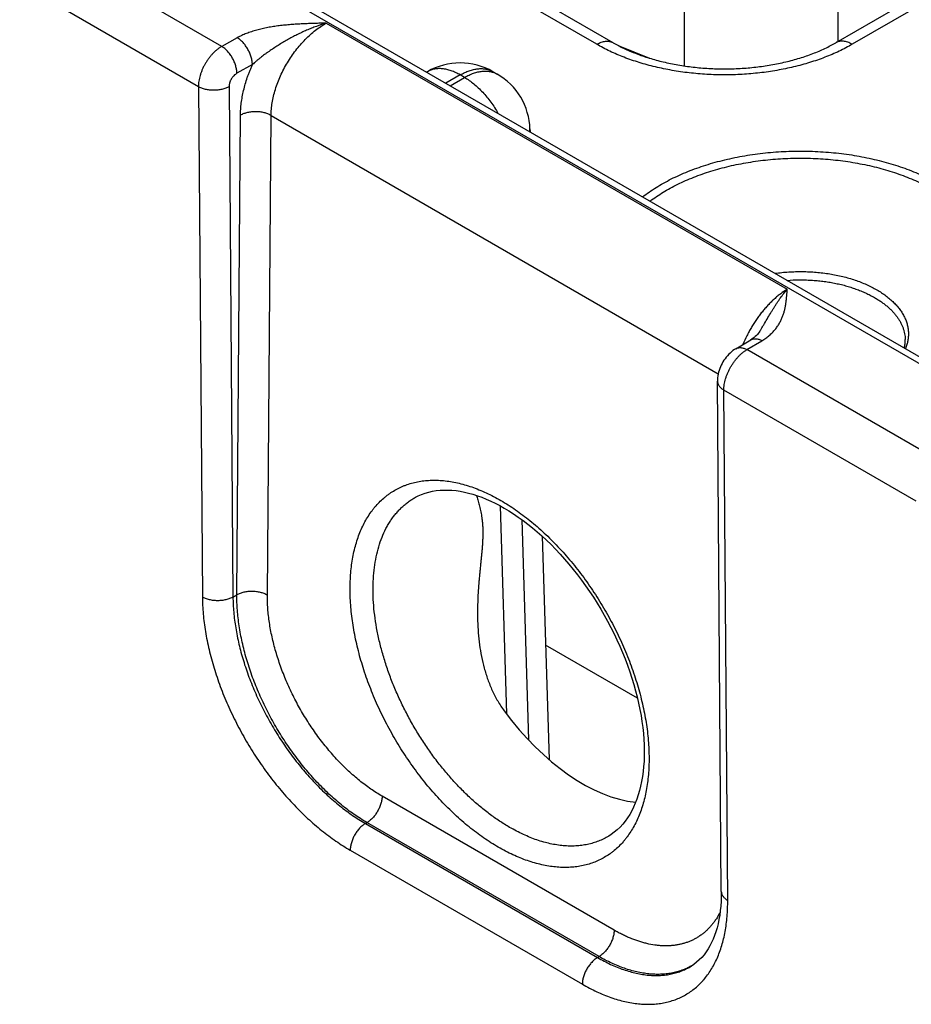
# Model space of a CAD drawing. Header units: inches. Extents: x 0 to 34, y 0 to 22.
# Tile 44 of 78: x 23.339 to 24.156, y 15.706 to 16.608. Entities that reach past the tile are written whole.
import ezdxf

# ---------------------------------------------------------------- set-up
doc = ezdxf.new("R2010")
doc.units = ezdxf.units.IN
doc.header["$LTSCALE"] = 1.87
doc.header["$MEASUREMENT"] = 0
doc.layers.get('0').update_dxf_attribs({"linetype": 'CONTINUOUS'})

msp = doc.modelspace()

# ---------------------------------------------------------------- linework, layer by layer
at = {"color": 7, "linetype": 'CONTINUOUS'}
for p, q in [((22.19974, 17.42631), (24.79498, 15.92786)), ((22.20925, 17.42726), (24.80448, 15.9288)), ((24.46616, 16.80612), (24.08644, 16.58687)), ((24.48116, 16.80463), (24.10144, 16.58539)), ((24.08852, 16.58807), (24.08852, 16.75634)), ((23.94764, 16.56559), (23.94764, 16.74922)), ((23.52368, 16.58346), (23.34734, 16.68527)), ((23.50234, 16.54657), (23.32626, 16.64824)), ((23.86735, 16.58539), (23.74643, 16.6552)), ((23.88235, 16.58687), (23.76143, 16.65669)), ((23.61952, 16.60479), (24.0419, 16.36091)), ((23.53789, 16.59138), (23.52368, 16.58346)), ((23.88706, 16.5843), (23.91575, 16.5727)), ((23.55179, 16.56675), (23.53757, 16.55882)), ((23.71221, 16.56031), (23.71148, 16.55989)), ((23.77615, 16.55803), (23.77221, 16.56031)), ((23.74221, 16.55733), (23.72906, 16.54974)), ((23.73299, 16.54746), (23.74615, 16.55506)), ((23.74615, 16.55506), (23.74221, 16.55733)), ((23.50234, 16.54657), (23.50596, 16.07884)), ((23.53038, 16.54657), (23.53399, 16.07884)), ((23.53751, 16.08087), (23.54088, 16.52048)), ((23.56555, 16.08059), (23.56891, 16.5202)), ((23.56891, 16.5202), (23.97874, 16.28357)), ((23.80612, 16.50789), (23.8062, 16.5052)), ((23.99469, 16.30641), (24.00842, 16.31462)), ((24.00495, 16.30557), (24.01868, 16.31378)), ((24.18129, 16.20376), (24.00495, 16.30557)), ((23.9815, 15.80904), (23.97801, 16.27671)), ((23.98735, 15.80089), (23.98387, 16.26855)), ((24.15995, 16.16688), (23.98387, 16.26855)), ((23.7788, 16.16249), (23.78456, 15.97189)), ((23.79862, 16.14991), (23.80473, 15.94797)), ((23.81741, 16.13458), (23.8236, 15.92985)), ((23.53399, 16.07884), (23.53751, 16.08087)), ((23.90463, 15.98616), (23.82042, 16.03478)), ((23.8833, 15.77358), (23.67065, 15.89636)), ((23.65538, 15.87135), (23.65676, 15.87215)), ((23.86941, 15.74937), (23.65676, 15.87215)), ((23.65538, 15.87135), (23.86807, 15.74855)), ((23.87834, 15.85983), (23.87832, 15.85982)), ((23.64148, 15.84686), (23.85418, 15.72405)), ((23.86807, 15.74855), (23.86941, 15.74937)), ((23.95408, 15.74072), (23.95409, 15.74072))]:
    msp.add_line(p, q, dxfattribs=at)
for points in [[(24.01718, 16.32301), (24.01685, 16.32249), (24.01615, 16.32146), (24.01538, 16.32047), (24.01453, 16.3195), (24.01362, 16.31856), (24.01265, 16.31767), (24.01162, 16.31682), (24.01055, 16.31602), (24.00944, 16.31526), (24.00842, 16.31462)], [(23.99469, 16.30641), (23.99348, 16.30565), (23.99211, 16.30468), (23.99077, 16.30363), (23.98949, 16.30249), (23.98825, 16.30129), (23.98707, 16.30001), (23.98596, 16.29869), (23.98491, 16.29731), (23.98393, 16.2959), (23.98302, 16.29444), (23.98218, 16.29294), (23.98141, 16.29141), (23.98071, 16.28984), (23.98008, 16.28823), (23.97952, 16.28659), (23.97905, 16.28492), (23.97866, 16.28323), (23.97836, 16.28153), (23.97815, 16.27983), (23.97803, 16.27814), (23.97801, 16.27671)], [(23.70132, 16.1703), (23.70364, 16.1715), (23.7068, 16.1729), (23.71004, 16.17408), (23.71336, 16.17506), (23.71675, 16.17583), (23.72021, 16.1764), (23.72374, 16.17677), (23.72732, 16.17695), (23.73096, 16.17694), (23.73465, 16.17674), (23.7384, 16.17636), (23.7422, 16.1758), (23.74605, 16.17505), (23.74996, 16.17413), (23.75392, 16.17303), (23.75793, 16.17174), (23.76197, 16.17028), (23.76606, 16.16864), (23.77019, 16.16682), (23.77434, 16.16482), (23.77853, 16.16264), (23.78259, 16.16038)], [(23.78259, 16.16038), (23.78676, 16.15789), (23.7911, 16.15513), (23.79544, 16.15219), (23.79979, 16.14907), (23.80413, 16.14579), (23.80845, 16.14233), (23.81276, 16.1387), (23.81705, 16.13491), (23.8213, 16.13097), (23.82552, 16.12687), (23.82969, 16.12262), (23.83381, 16.11823), (23.83788, 16.1137), (23.84189, 16.10905), (23.84582, 16.10426), (23.84969, 16.09936), (23.85347, 16.09435), (23.85717, 16.08923), (23.86079, 16.08401), (23.86431, 16.0787), (23.86773, 16.0733), (23.87104, 16.06782), (23.87425, 16.06228), (23.87734, 16.05667), (23.88032, 16.051), (23.88317, 16.04529), (23.8859, 16.03954), (23.88851, 16.03376), (23.89098, 16.02795), (23.89332, 16.02212), (23.89552, 16.01629), (23.89758, 16.01045), (23.8995, 16.00462), (23.90127, 15.99881), (23.90289, 15.99303), (23.90437, 15.98728), (23.9057, 15.98157), (23.90687, 15.97591), (23.9079, 15.97031), (23.90877, 15.96477), (23.90949, 15.9593), (23.91006, 15.9539), (23.91048, 15.94859), (23.91074, 15.94337), (23.91086, 15.93824), (23.91083, 15.93322), (23.91065, 15.92831), (23.91032, 15.92351), (23.90985, 15.91885), (23.90923, 15.91431), (23.90848, 15.9099), (23.90758, 15.90562), (23.90655, 15.90147), (23.90538, 15.89747), (23.90408, 15.89361), (23.90264, 15.8899), (23.90107, 15.88634), (23.89936, 15.88292), (23.89752, 15.87965), (23.89554, 15.87654), (23.89342, 15.87358), (23.89115, 15.87077), (23.88873, 15.86812), (23.88615, 15.86565), (23.88344, 15.86336), (23.88058, 15.86127), (23.87833, 15.85982)], [(23.9815, 15.80904), (23.98147, 15.80459), (23.9813, 15.80009), (23.981, 15.79572), (23.98057, 15.79147), (23.98001, 15.78736), (23.97932, 15.78337), (23.9785, 15.77951), (23.97756, 15.77579), (23.9765, 15.7722), (23.97532, 15.76877), (23.97402, 15.76548), (23.9726, 15.76233), (23.97106, 15.75932), (23.96939, 15.75644), (23.96758, 15.75369), (23.96563, 15.75109), (23.96354, 15.74863), (23.9613, 15.74633), (23.9589, 15.74418), (23.95633, 15.74221), (23.95409, 15.74072)]]:
    msp.add_lwpolyline(points, dxfattribs=at)
for centre, radius, start, end in [((23.74221, 16.50834), 0.06, 59.99835, 120.0016), ((23.74615, 16.50607), 0.06, 1.73192, 59.9984), ((23.78604, 16.50728), 0.02009, 354.34594, 1.7241), ((23.92599, 15.79098), 0.05752, 299.19945, 300.4401)]:
    msp.add_arc(centre, radius, start, end, dxfattribs=at)
msp.add_ellipse((23.85216, 16.05112), major_axis=(-0.09085, 0.15208), ratio=0.567168, start_param=1.74117, end_param=2.748436, dxfattribs=at)
for points, knots in [([(23.61952, 16.60479), (23.61771, 16.60475), (23.61409, 16.60467), (23.60867, 16.60453), (23.60325, 16.60436), (23.59783, 16.60414), (23.59243, 16.60384), (23.58704, 16.60347), (23.58168, 16.60298), (23.57723, 16.60248), (23.5737, 16.60201), (23.57107, 16.60162), (23.56846, 16.60119), (23.56587, 16.60073), (23.5633, 16.60022), (23.55993, 16.59948), (23.5558, 16.59845), (23.55099, 16.59701), (23.54711, 16.59564), (23.54413, 16.59443), (23.54198, 16.59347), (23.5399, 16.59247), (23.53855, 16.59175), (23.53789, 16.59138)], [0, 0, 0, 0, 0.065012, 0.130014, 0.194993, 0.259926, 0.32478, 0.389504, 0.454027, 0.518257, 0.550226, 0.582073, 0.613778, 0.645318, 0.67667, 0.707808, 0.769315, 0.829584, 0.888328, 0.917035, 0.945243, 0.972911, 1, 1, 1, 1]), ([(23.61952, 16.60479), (23.61647, 16.60392), (23.61193, 16.60245), (23.60595, 16.60018), (23.60147, 16.59831), (23.59702, 16.5963), (23.5926, 16.59416), (23.58822, 16.59189), (23.58388, 16.5895), (23.57958, 16.58701), (23.57534, 16.58441), (23.57116, 16.58172), (23.56773, 16.5794), (23.56503, 16.5775), (23.56236, 16.57557), (23.55975, 16.57358), (23.5572, 16.57153), (23.55534, 16.56997), (23.55353, 16.56838), (23.55236, 16.5673), (23.55179, 16.56675)], [0, 0, 0, 0, 0.121355, 0.182864, 0.244854, 0.307266, 0.370038, 0.433101, 0.496388, 0.55983, 0.623357, 0.686893, 0.750351, 0.782016, 0.813612, 0.876499, 0.907729, 0.938758, 0.969537, 1, 1, 1, 1]), ([(23.56891, 16.5202), (23.56893, 16.52211), (23.56913, 16.52601), (23.5699, 16.53194), (23.57114, 16.53802), (23.57284, 16.54419), (23.57498, 16.55039), (23.57755, 16.55656), (23.58051, 16.56265), (23.58384, 16.5686), (23.5875, 16.57434), (23.59147, 16.57984), (23.59571, 16.58503), (23.60017, 16.58986), (23.60481, 16.5943), (23.6096, 16.5983), (23.61448, 16.60181), (23.61783, 16.60386), (23.61952, 16.60479)], [0, 0, 0, 0, 0.055899, 0.114223, 0.174747, 0.237188, 0.301221, 0.366485, 0.432594, 0.499145, 0.565724, 0.631921, 0.697331, 0.761564, 0.824255, 0.885075, 0.943735, 1, 1, 1, 1]), ([(23.55179, 16.56675), (23.55179, 16.56729), (23.55174, 16.56841), (23.55154, 16.57012), (23.5512, 16.57187), (23.55074, 16.57365), (23.55016, 16.57544), (23.54946, 16.57723), (23.54865, 16.579), (23.54773, 16.58074), (23.54673, 16.58241), (23.54563, 16.58402), (23.54447, 16.58554), (23.54324, 16.58696), (23.54196, 16.58827), (23.54064, 16.58945), (23.53929, 16.59049), (23.53836, 16.59111), (23.53789, 16.59138)], [0, 0, 0, 0, 0.055931, 0.1144, 0.175155, 0.237889, 0.302248, 0.367844, 0.434267, 0.501087, 0.56787, 0.634179, 0.69959, 0.763693, 0.826107, 0.886487, 0.944531, 1, 1, 1, 1]), ([(23.86735, 16.58539), (23.86803, 16.58578), (23.86938, 16.58648), (23.87144, 16.58733), (23.87346, 16.58792), (23.87543, 16.58825), (23.87703, 16.5883), (23.87825, 16.58821), (23.87913, 16.58808), (23.87999, 16.58787), (23.88081, 16.58761), (23.8816, 16.58728), (23.8821, 16.58701), (23.88235, 16.58687)], [0, 0, 0, 0, 0.148569, 0.289427, 0.422615, 0.548501, 0.667827, 0.72541, 0.781814, 0.837244, 0.891923, 0.946091, 1, 1, 1, 1]), ([(24.10144, 16.58539), (24.0995, 16.58427), (24.09553, 16.58209), (24.08938, 16.57903), (24.08297, 16.57614), (24.07633, 16.57344), (24.06947, 16.57094), (24.0624, 16.56863), (24.05514, 16.56652), (24.04772, 16.56462), (24.04014, 16.56294), (24.03243, 16.56147), (24.0246, 16.56022), (24.01668, 16.55919), (24.00867, 16.55839), (23.99791, 16.55762), (23.98439, 16.55724), (23.97088, 16.55762), (23.96012, 16.55839), (23.95211, 16.55919), (23.94419, 16.56022), (23.93636, 16.56147), (23.92865, 16.56294), (23.92107, 16.56462), (23.91365, 16.56652), (23.90639, 16.56863), (23.89932, 16.57094), (23.89246, 16.57344), (23.88582, 16.57614), (23.87941, 16.57903), (23.87326, 16.58209), (23.86929, 16.58427), (23.86735, 16.58539)], [0, 0, 0, 0, 0.027597, 0.055844, 0.084717, 0.114188, 0.144225, 0.174793, 0.205853, 0.237364, 0.269281, 0.301559, 0.334149, 0.367002, 0.400067, 0.433291, 0.5, 0.566709, 0.599933, 0.632998, 0.665851, 0.698441, 0.730719, 0.762636, 0.794147, 0.825207, 0.855775, 0.885812, 0.915283, 0.944156, 0.972403, 1, 1, 1, 1]), ([(23.88235, 16.58687), (23.88395, 16.58595), (23.88725, 16.58414), (23.8924, 16.58158), (23.89781, 16.57915), (23.90349, 16.57686), (23.90939, 16.57471), (23.91552, 16.57272), (23.92184, 16.57089), (23.92834, 16.56924), (23.935, 16.56777), (23.94179, 16.56648), (23.94871, 16.56538), (23.95573, 16.56448), (23.96283, 16.56378), (23.97238, 16.5631), (23.98439, 16.56276), (23.99641, 16.5631), (24.00596, 16.56378), (24.01306, 16.56448), (24.02008, 16.56538), (24.02699, 16.56648), (24.03379, 16.56777), (24.04045, 16.56924), (24.04695, 16.57089), (24.05327, 16.57272), (24.0594, 16.57471), (24.0653, 16.57686), (24.07098, 16.57915), (24.07639, 16.58158), (24.08154, 16.58414), (24.08484, 16.58595), (24.08644, 16.58687)], [0, 0, 0, 0, 0.026154, 0.053279, 0.081317, 0.110207, 0.139886, 0.170291, 0.20136, 0.233027, 0.265227, 0.297895, 0.330965, 0.36437, 0.398044, 0.431919, 0.5, 0.568081, 0.601956, 0.63563, 0.669035, 0.702105, 0.734773, 0.766973, 0.79864, 0.829709, 0.860114, 0.889793, 0.918683, 0.946721, 0.973846, 1, 1, 1, 1]), ([(24.10144, 16.58539), (24.10076, 16.58578), (24.09941, 16.58648), (24.09735, 16.58733), (24.09533, 16.58792), (24.09336, 16.58825), (24.09176, 16.5883), (24.09054, 16.58821), (24.08966, 16.58808), (24.0888, 16.58787), (24.08798, 16.58761), (24.08719, 16.58728), (24.08669, 16.58701), (24.08644, 16.58687)], [0, 0, 0, 0, 0.148569, 0.289427, 0.422615, 0.548501, 0.667827, 0.72541, 0.781814, 0.837244, 0.891923, 0.946091, 1, 1, 1, 1]), ([(23.52368, 16.58346), (23.52332, 16.58325), (23.52261, 16.58283), (23.5212, 16.5819), (23.51945, 16.5806), (23.51741, 16.57884), (23.51543, 16.57689), (23.51353, 16.57477), (23.51174, 16.57249), (23.51005, 16.57009), (23.5085, 16.56757), (23.5071, 16.56498), (23.50585, 16.56232), (23.50478, 16.55963), (23.50389, 16.55694), (23.50319, 16.55427), (23.5027, 16.55164), (23.50245, 16.54948), (23.50235, 16.5478), (23.50234, 16.54698), (23.50234, 16.54657)], [0, 0, 0, 0, 0.027687, 0.056023, 0.114526, 0.175278, 0.23798, 0.302288, 0.367821, 0.434173, 0.500922, 0.56764, 0.633896, 0.69927, 0.76336, 0.825791, 0.886224, 0.944367, 0.972511, 1, 1, 1, 1]), ([(23.53757, 16.55882), (23.53757, 16.55937), (23.53753, 16.56049), (23.53732, 16.56219), (23.53699, 16.56394), (23.53653, 16.56572), (23.53595, 16.56752), (23.53525, 16.56931), (23.53443, 16.57108), (23.53352, 16.57281), (23.53251, 16.57449), (23.53142, 16.57609), (23.53025, 16.57762), (23.52902, 16.57904), (23.52774, 16.58034), (23.52642, 16.58152), (23.52507, 16.58257), (23.52415, 16.58318), (23.52368, 16.58346)], [0, 0, 0, 0, 0.055931, 0.1144, 0.175156, 0.237889, 0.302248, 0.367845, 0.434267, 0.501087, 0.56787, 0.634179, 0.69959, 0.763693, 0.826108, 0.886487, 0.944531, 1, 1, 1, 1]), ([(23.54088, 16.52048), (23.54089, 16.5223), (23.54104, 16.52599), (23.54159, 16.53159), (23.54249, 16.53731), (23.54371, 16.54313), (23.54525, 16.54902), (23.5468, 16.55394), (23.54819, 16.55788), (23.54931, 16.56085), (23.55051, 16.56381), (23.55135, 16.56577), (23.55179, 16.56675)], [0, 0, 0, 0, 0.113799, 0.231376, 0.3525, 0.476886, 0.604208, 0.7341, 0.799891, 0.866174, 0.932896, 1, 1, 1, 1]), ([(23.53757, 16.55882), (23.53733, 16.55869), (23.53685, 16.55839), (23.5359, 16.5577), (23.53499, 16.55687), (23.53415, 16.55595), (23.53355, 16.55519), (23.53298, 16.5544), (23.53246, 16.55356), (23.53198, 16.5527), (23.53156, 16.55182), (23.5312, 16.55092), (23.5309, 16.55003), (23.53067, 16.54914), (23.53052, 16.5484), (23.53045, 16.54782), (23.5304, 16.5474), (23.53038, 16.54698), (23.53038, 16.54671), (23.53038, 16.54657)], [0, 0, 0, 0, 0.056258, 0.114959, 0.238601, 0.302972, 0.368527, 0.43487, 0.501581, 0.568235, 0.634406, 0.699684, 0.763676, 0.826005, 0.886345, 0.915683, 0.944419, 0.972534, 1, 1, 1, 1]), ([(23.74221, 16.55733), (23.74086, 16.55811), (23.7388, 16.55919), (23.73601, 16.56041), (23.73331, 16.56143), (23.73061, 16.56221), (23.72794, 16.56274), (23.72599, 16.563), (23.72409, 16.56312), (23.72222, 16.56312), (23.72041, 16.56298), (23.71864, 16.56271), (23.71694, 16.56231), (23.71529, 16.56178), (23.71371, 16.56112), (23.7127, 16.56059), (23.71221, 16.56031)], [0, 0, 0, 0, 0.148542, 0.219948, 0.28942, 0.422584, 0.486421, 0.548509, 0.608954, 0.667885, 0.725458, 0.781853, 0.837273, 0.891942, 0.9461, 1, 1, 1, 1]), ([(23.74221, 16.55733), (23.74356, 16.55811), (23.74562, 16.55919), (23.74841, 16.56041), (23.75111, 16.56143), (23.75381, 16.56221), (23.75648, 16.56274), (23.75843, 16.563), (23.76033, 16.56312), (23.7622, 16.56312), (23.76401, 16.56298), (23.76578, 16.56271), (23.76748, 16.56231), (23.76913, 16.56178), (23.77071, 16.56112), (23.77172, 16.56059), (23.77221, 16.56031)], [0, 0, 0, 0, 0.148542, 0.219948, 0.28942, 0.422584, 0.486421, 0.548509, 0.608954, 0.667885, 0.725458, 0.781853, 0.837273, 0.891942, 0.9461, 1, 1, 1, 1]), ([(23.74615, 16.55506), (23.7475, 16.55584), (23.74955, 16.55692), (23.75235, 16.55813), (23.75505, 16.55915), (23.75774, 16.55994), (23.76042, 16.56047), (23.76236, 16.56072), (23.76427, 16.56085), (23.76613, 16.56085), (23.76795, 16.56071), (23.76971, 16.56044), (23.77142, 16.56004), (23.77307, 16.5595), (23.77465, 16.55884), (23.77566, 16.55832), (23.77615, 16.55803)], [0, 0, 0, 0, 0.148542, 0.219948, 0.28942, 0.422584, 0.486421, 0.548509, 0.608954, 0.667885, 0.725458, 0.781853, 0.837273, 0.891942, 0.9461, 1, 1, 1, 1]), ([(23.74615, 16.55506), (23.74761, 16.55421), (23.75054, 16.55235), (23.75477, 16.54915), (23.75891, 16.54551), (23.76293, 16.54147), (23.76677, 16.53707), (23.77041, 16.53235), (23.7738, 16.52737), (23.77587, 16.52391), (23.77685, 16.52215)], [0, 0, 0, 0, 0.111529, 0.228192, 0.349474, 0.474739, 0.603255, 0.734216, 0.866762, 1, 1, 1, 1]), ([(23.53038, 16.54657), (23.5299, 16.5463), (23.52891, 16.54579), (23.52733, 16.54513), (23.52565, 16.54456), (23.52389, 16.54408), (23.52205, 16.5437), (23.52017, 16.54343), (23.51825, 16.54327), (23.51631, 16.54322), (23.51438, 16.54327), (23.51246, 16.54343), (23.51058, 16.5437), (23.50876, 16.54408), (23.50701, 16.54456), (23.50535, 16.54513), (23.50379, 16.54579), (23.50281, 16.5463), (23.50234, 16.54657)], [0, 0, 0, 0, 0.056387, 0.115175, 0.17612, 0.238927, 0.30326, 0.36875, 0.435005, 0.501617, 0.568173, 0.634259, 0.699472, 0.763426, 0.825759, 0.886144, 0.9443, 1, 1, 1, 1]), ([(23.56891, 16.5202), (23.56844, 16.52047), (23.56746, 16.52098), (23.5659, 16.52165), (23.56424, 16.52223), (23.56249, 16.52272), (23.56067, 16.5231), (23.55879, 16.52339), (23.55688, 16.52357), (23.55495, 16.52364), (23.55301, 16.52361), (23.55109, 16.52347), (23.5492, 16.52322), (23.54737, 16.52287), (23.54561, 16.52242), (23.54393, 16.52187), (23.54235, 16.52124), (23.54135, 16.52074), (23.54088, 16.52048)], [0, 0, 0, 0, 0.055795, 0.11408, 0.174617, 0.237111, 0.301226, 0.366589, 0.432804, 0.49946, 0.566134, 0.632405, 0.697861, 0.762102, 0.824755, 0.885479, 0.943975, 1, 1, 1, 1]), ([(23.90936, 16.44563), (23.91132, 16.44714), (23.91537, 16.45011), (23.92177, 16.4543), (23.92854, 16.45829), (23.93567, 16.46206), (23.94314, 16.46561), (23.95093, 16.46892), (23.95902, 16.47198), (23.96738, 16.4748), (23.97598, 16.47734), (23.98481, 16.47962), (23.99384, 16.48162), (24.00304, 16.48334), (24.01239, 16.48478), (24.02185, 16.48592), (24.03141, 16.48677), (24.04103, 16.48732), (24.0507, 16.48757), (24.06037, 16.48753), (24.07002, 16.48719), (24.07963, 16.48654), (24.08916, 16.48561), (24.09859, 16.48437), (24.1079, 16.48285), (24.11705, 16.48105), (24.12602, 16.47896), (24.13478, 16.4766), (24.14332, 16.47397), (24.15159, 16.47108), (24.15959, 16.46794), (24.16728, 16.46456), (24.17466, 16.46094), (24.1794, 16.45835), (24.18171, 16.45701)], [0, 0, 0, 0, 0.025974, 0.052711, 0.0802, 0.108424, 0.137356, 0.166966, 0.197217, 0.228068, 0.259473, 0.291382, 0.323742, 0.356497, 0.38959, 0.422959, 0.456543, 0.490279, 0.524101, 0.557947, 0.59175, 0.625446, 0.658971, 0.692263, 0.72526, 0.757901, 0.79013, 0.821892, 0.853134, 0.883807, 0.913868, 0.943276, 0.971997, 1, 1, 1, 1]), ([(23.91619, 16.44169), (23.91809, 16.44312), (23.92201, 16.44593), (23.92819, 16.44989), (23.93472, 16.45366), (23.94159, 16.45722), (23.94878, 16.46057), (23.95626, 16.46369), (23.96403, 16.46657), (23.97204, 16.46922), (23.98029, 16.47161), (23.98875, 16.47375), (23.99739, 16.47562), (24.00619, 16.47723), (24.01513, 16.47856), (24.02418, 16.47962), (24.03331, 16.4804), (24.04251, 16.48089), (24.05173, 16.48111), (24.06096, 16.48104), (24.07017, 16.48068), (24.07934, 16.48005), (24.08843, 16.47913), (24.09743, 16.47794), (24.10631, 16.47647), (24.11503, 16.47473), (24.12359, 16.47272), (24.13194, 16.47046), (24.14008, 16.46794), (24.14798, 16.46518), (24.1556, 16.46217), (24.16294, 16.45894), (24.16998, 16.45549), (24.17451, 16.45301), (24.17671, 16.45174)], [0, 0, 0, 0, 0.0261, 0.052955, 0.080555, 0.108878, 0.1379, 0.167589, 0.197907, 0.228813, 0.260261, 0.292202, 0.324583, 0.357348, 0.390441, 0.4238, 0.457366, 0.491074, 0.524863, 0.558667, 0.592424, 0.62607, 0.659541, 0.692776, 0.725714, 0.758297, 0.790467, 0.82217, 0.853356, 0.883977, 0.913988, 0.943352, 0.972032, 1, 1, 1, 1]), ([(24.03077, 16.37554), (24.03282, 16.37583), (24.03697, 16.37633), (24.04322, 16.37685), (24.04952, 16.37713), (24.05584, 16.37718), (24.06215, 16.377), (24.06843, 16.37658), (24.07465, 16.37594), (24.08079, 16.37507), (24.08681, 16.37397), (24.09271, 16.37265), (24.09844, 16.37112), (24.104, 16.36938), (24.10935, 16.36744), (24.11447, 16.36531), (24.11935, 16.36299), (24.12248, 16.3613), (24.12399, 16.36043)], [0, 0, 0, 0, 0.064909, 0.130301, 0.195999, 0.261827, 0.327605, 0.393152, 0.458294, 0.522856, 0.586668, 0.64957, 0.711406, 0.772033, 0.831317, 0.889139, 0.945395, 1, 1, 1, 1]), ([(24.04192, 16.3691), (24.04555, 16.36937), (24.05102, 16.36959), (24.0583, 16.36952), (24.06376, 16.36929), (24.06918, 16.36888), (24.07455, 16.3683), (24.07986, 16.36754), (24.08508, 16.3666), (24.0902, 16.3655), (24.09521, 16.36423), (24.10008, 16.36279), (24.1048, 16.3612), (24.10936, 16.35946), (24.11374, 16.35757), (24.11793, 16.35553), (24.12062, 16.35407), (24.12192, 16.35332)], [0, 0, 0, 0, 0.132068, 0.198231, 0.264283, 0.330081, 0.395485, 0.460356, 0.52456, 0.587966, 0.650449, 0.711893, 0.772187, 0.831229, 0.88893, 0.945209, 1, 1, 1, 1]), ([(24.0419, 16.36091), (24.04088, 16.3603), (24.03884, 16.35899), (24.03585, 16.35685), (24.03288, 16.3545), (24.02995, 16.35196), (24.02706, 16.34924), (24.02423, 16.34633), (24.02146, 16.34327), (24.01878, 16.34005), (24.01618, 16.33669), (24.01369, 16.3332), (24.0113, 16.3296), (24.00903, 16.32591), (24.00689, 16.32212), (24.00422, 16.31699), (24.00242, 16.31305), (24.00132, 16.31038)], [0, 0, 0, 0, 0.054242, 0.110156, 0.167661, 0.226657, 0.287033, 0.348662, 0.411405, 0.475117, 0.539641, 0.604817, 0.670478, 0.736452, 0.802568, 0.86865, 1, 1, 1, 1]), ([(24.01718, 16.32301), (24.01772, 16.3239), (24.01877, 16.32568), (24.02085, 16.32922), (24.02338, 16.33359), (24.02591, 16.33791), (24.02795, 16.34127), (24.02947, 16.34372), (24.031, 16.34611), (24.03253, 16.34845), (24.03408, 16.35071), (24.03612, 16.35361), (24.03869, 16.35703), (24.04083, 16.35966), (24.0419, 16.36091)], [0, 0, 0, 0, 0.068782, 0.13702, 0.271646, 0.403414, 0.468048, 0.531756, 0.59447, 0.656116, 0.716623, 0.775924, 0.890688, 1, 1, 1, 1]), ([(24.01868, 16.31378), (24.0193, 16.31415), (24.02052, 16.31491), (24.02282, 16.31649), (24.02548, 16.31858), (24.02834, 16.32125), (24.03085, 16.32404), (24.03302, 16.32692), (24.03487, 16.32988), (24.03643, 16.3329), (24.03772, 16.33595), (24.03876, 16.33904), (24.0396, 16.34214), (24.04026, 16.34526), (24.04077, 16.34838), (24.04115, 16.35151), (24.0414, 16.35412), (24.04157, 16.35621), (24.04173, 16.3583), (24.04183, 16.35987), (24.0419, 16.36091)], [0, 0, 0, 0, 0.039358, 0.077779, 0.151911, 0.222696, 0.290486, 0.35569, 0.418732, 0.480025, 0.539956, 0.598864, 0.657035, 0.714696, 0.772024, 0.829146, 0.886148, 0.914623, 0.943088, 1, 1, 1, 1]), ([(24.12399, 16.36043), (24.12546, 16.35958), (24.1283, 16.35784), (24.13233, 16.35502), (24.13604, 16.35206), (24.13941, 16.34897), (24.14196, 16.34628), (24.14381, 16.34406), (24.1455, 16.34186), (24.1474, 16.33904), (24.14932, 16.33555), (24.15084, 16.332), (24.15197, 16.32839), (24.15269, 16.32475), (24.15301, 16.32108), (24.15292, 16.31741), (24.15242, 16.31376), (24.15152, 16.31013), (24.15067, 16.30777), (24.15018, 16.3066)], [0, 0, 0, 0, 0.077148, 0.151727, 0.223713, 0.293123, 0.360019, 0.392565, 0.42453, 0.486796, 0.547058, 0.605597, 0.662754, 0.718913, 0.774498, 0.829956, 0.885738, 0.942283, 1, 1, 1, 1]), ([(24.12192, 16.35332), (24.123, 16.35269), (24.12511, 16.35142), (24.12814, 16.34939), (24.13101, 16.34729), (24.13369, 16.3451), (24.13619, 16.34285), (24.13849, 16.34052), (24.1406, 16.33814), (24.14251, 16.3357), (24.14421, 16.3332), (24.1457, 16.33066), (24.14698, 16.32809), (24.14804, 16.32547), (24.14888, 16.32284), (24.1495, 16.32018), (24.14989, 16.3175), (24.15001, 16.31571), (24.15002, 16.31482)], [0, 0, 0, 0, 0.075082, 0.148292, 0.219608, 0.289023, 0.356552, 0.422227, 0.4861, 0.548246, 0.608765, 0.667778, 0.725432, 0.781897, 0.837366, 0.892051, 0.946182, 1, 1, 1, 1]), ([(24.00842, 16.31462), (24.00859, 16.31472), (24.00893, 16.31491), (24.00947, 16.31514), (24.01003, 16.31533), (24.01081, 16.31553), (24.01185, 16.31566), (24.01314, 16.31564), (24.01449, 16.31544), (24.01588, 16.31506), (24.01729, 16.31451), (24.01822, 16.31404), (24.01868, 16.31378)], [0, 0, 0, 0, 0.054126, 0.108504, 0.16338, 0.218989, 0.333176, 0.452651, 0.578528, 0.71153, 0.85201, 1, 1, 1, 1]), ([(24.14905, 16.30725), (24.14923, 16.30788), (24.14953, 16.30914), (24.14985, 16.31104), (24.15002, 16.31293), (24.15004, 16.31419), (24.15002, 16.31482)], [0, 0, 0, 0, 0.255753, 0.506454, 0.753932, 1, 1, 1, 1]), ([(23.98387, 16.26855), (23.98386, 16.26937), (23.98392, 16.27105), (23.98421, 16.27361), (23.98471, 16.27625), (23.9854, 16.27893), (23.98627, 16.28163), (23.98733, 16.28432), (23.98856, 16.28698), (23.98995, 16.28959), (23.99148, 16.29211), (23.99315, 16.29453), (23.99493, 16.29682), (23.9968, 16.29895), (23.99875, 16.30091), (24.00077, 16.30268), (24.0025, 16.304), (24.0039, 16.30494), (24.0046, 16.30537), (24.00495, 16.30557)], [0, 0, 0, 0, 0.05568, 0.113908, 0.174443, 0.236983, 0.301183, 0.366661, 0.433007, 0.499794, 0.566589, 0.632955, 0.698467, 0.762714, 0.825313, 0.885917, 0.944223, 0.972442, 1, 1, 1, 1]), ([(23.99469, 16.30641), (23.99486, 16.30651), (23.9952, 16.3067), (23.99574, 16.30693), (23.9963, 16.30713), (23.99709, 16.30732), (23.99812, 16.30746), (23.99942, 16.30743), (24.00076, 16.30723), (24.00215, 16.30685), (24.00356, 16.3063), (24.00449, 16.30584), (24.00495, 16.30558)], [0, 0, 0, 0, 0.054125, 0.108503, 0.163379, 0.218988, 0.333176, 0.452652, 0.57853, 0.711532, 0.852012, 1, 1, 1, 1]), ([(23.97801, 16.27671), (23.97801, 16.27652), (23.97803, 16.27614), (23.9781, 16.27557), (23.97823, 16.275), (23.97846, 16.27425), (23.97887, 16.27332), (23.97954, 16.27225), (23.98038, 16.27122), (23.98139, 16.27026), (23.98256, 16.26935), (23.98342, 16.26881), (23.98387, 16.26855)], [0, 0, 0, 0, 0.054155, 0.10856, 0.163459, 0.219086, 0.333291, 0.452755, 0.578598, 0.711557, 0.852005, 1, 1, 1, 1]), ([(23.77709, 15.84966), (23.77482, 15.85097), (23.77029, 15.85372), (23.76359, 15.85817), (23.75693, 15.86298), (23.75032, 15.86814), (23.74377, 15.87363), (23.73731, 15.87945), (23.73095, 15.88559), (23.72257, 15.89421), (23.71244, 15.90567), (23.70294, 15.91784), (23.69568, 15.92802), (23.68866, 15.9385), (23.68043, 15.95202), (23.67298, 15.96598), (23.66752, 15.97737), (23.6637, 15.98598), (23.66015, 15.99464), (23.65689, 16.00333), (23.65392, 16.01204), (23.65125, 16.02073), (23.64888, 16.0294), (23.64683, 16.03802), (23.64509, 16.04657), (23.64367, 16.05502), (23.64258, 16.06337), (23.64181, 16.07158), (23.64137, 16.07964), (23.64126, 16.08753), (23.64148, 16.09523), (23.64203, 16.10272), (23.6429, 16.10999), (23.64411, 16.11701), (23.64563, 16.12377), (23.64748, 16.13025), (23.64964, 16.13645), (23.65211, 16.14233), (23.65489, 16.1479), (23.65797, 16.15313), (23.66079, 16.15722), (23.66318, 16.16031), (23.66565, 16.16324), (23.66891, 16.16669), (23.67241, 16.16984), (23.67534, 16.17215), (23.67833, 16.17433), (23.68224, 16.17681), (23.68634, 16.17895), (23.68972, 16.18046), (23.69318, 16.18183), (23.69765, 16.18328), (23.7032, 16.1846), (23.70892, 16.18549), (23.71481, 16.18595), (23.72085, 16.18598), (23.72703, 16.18559), (23.73333, 16.18476), (23.73974, 16.18352), (23.74624, 16.18185), (23.75282, 16.17976), (23.75945, 16.17727), (23.76613, 16.17436), (23.77284, 16.17106), (23.77727, 16.16863), (23.77948, 16.16735)], [0, 0, 0, 0, 0.01604, 0.032455, 0.049231, 0.066353, 0.083803, 0.10156, 0.119603, 0.137908, 0.175195, 0.213211, 0.232423, 0.251729, 0.290501, 0.329283, 0.348603, 0.367834, 0.386945, 0.405908, 0.424692, 0.443272, 0.461621, 0.479711, 0.49752, 0.515026, 0.532208, 0.549047, 0.565527, 0.581634, 0.597357, 0.612689, 0.627624, 0.642162, 0.656304, 0.670058, 0.683437, 0.696454, 0.709132, 0.721498, 0.733583, 0.739532, 0.745425, 0.757062, 0.768541, 0.774238, 0.779913, 0.791226, 0.802533, 0.808203, 0.813892, 0.825348, 0.836953, 0.848753, 0.860791, 0.873105, 0.885725, 0.898681, 0.911993, 0.92568, 0.939753, 0.95422, 0.969084, 0.984346, 1, 1, 1, 1]), ([(23.78751, 15.86782), (23.78434, 15.86965), (23.778, 15.87359), (23.76873, 15.88017), (23.75956, 15.88747), (23.75055, 15.89547), (23.74175, 15.90412), (23.73321, 15.91337), (23.72497, 15.92318), (23.71708, 15.93348), (23.70958, 15.94422), (23.70251, 15.95534), (23.69591, 15.96679), (23.68982, 15.9785), (23.68427, 15.9904), (23.67929, 16.00243), (23.6749, 16.01453), (23.67114, 16.02663), (23.66801, 16.03866), (23.66555, 16.05056), (23.66376, 16.06227), (23.66265, 16.07371), (23.66222, 16.08483), (23.66249, 16.09557), (23.66345, 16.10587), (23.66509, 16.11567), (23.66741, 16.12492), (23.6704, 16.13357), (23.67346, 16.14031), (23.67623, 16.14534), (23.67844, 16.14889), (23.68081, 16.15226), (23.68332, 16.15544), (23.68598, 16.15843), (23.68878, 16.16122), (23.69171, 16.16381), (23.69478, 16.1662), (23.69798, 16.16837), (23.7002, 16.16968), (23.70132, 16.1703)], [0, 0, 0, 0, 0.030632, 0.062318, 0.094992, 0.128574, 0.16297, 0.198076, 0.23378, 0.269962, 0.306495, 0.34325, 0.380095, 0.416896, 0.453521, 0.48984, 0.525724, 0.561052, 0.595708, 0.629586, 0.662586, 0.694625, 0.725631, 0.755551, 0.784347, 0.812006, 0.83854, 0.863986, 0.888413, 0.90028, 0.911932, 0.923389, 0.93467, 0.945797, 0.956793, 0.967685, 0.978498, 0.98926, 1, 1, 1, 1]), ([(23.7572, 16.17199), (23.75739, 16.17131), (23.75778, 16.16991), (23.75837, 16.16778), (23.75898, 16.16555), (23.7596, 16.16322), (23.76021, 16.16078), (23.7608, 16.15822), (23.76135, 16.15551), (23.76185, 16.15266), (23.76227, 16.14966), (23.76261, 16.14649), (23.76284, 16.14315), (23.76296, 16.13967), (23.76296, 16.13604), (23.76286, 16.13228), (23.76266, 16.12842), (23.76239, 16.12448), (23.76205, 16.12046), (23.76167, 16.11639), (23.76125, 16.11227), (23.76083, 16.10812), (23.7604, 16.10394), (23.75999, 16.09973), (23.7596, 16.0955), (23.75911, 16.08984), (23.7586, 16.08272), (23.75819, 16.07416), (23.75802, 16.06557), (23.75809, 16.05983), (23.75817, 16.05697)], [0, 0, 0, 0, 0.018359, 0.037471, 0.057384, 0.078155, 0.09985, 0.122545, 0.146323, 0.171272, 0.197472, 0.224982, 0.253824, 0.283971, 0.315343, 0.347811, 0.381225, 0.415423, 0.450259, 0.485603, 0.521347, 0.557407, 0.593715, 0.630218, 0.666875, 0.703654, 0.777477, 0.851539, 0.925737, 1, 1, 1, 1]), ([(23.77948, 16.16735), (23.78175, 16.16604), (23.78628, 16.16329), (23.79298, 16.15884), (23.79964, 16.15403), (23.80625, 16.14887), (23.8128, 16.14338), (23.81926, 16.13756), (23.82562, 16.13142), (23.834, 16.1228), (23.84206, 16.11368), (23.84978, 16.1041), (23.85543, 16.09665), (23.86089, 16.08899), (23.86791, 16.07851), (23.8745, 16.06769), (23.88061, 16.0566), (23.88496, 16.04817), (23.88905, 16.03964), (23.89287, 16.03103), (23.89642, 16.02237), (23.89968, 16.01368), (23.90265, 16.00497), (23.90532, 15.99628), (23.90769, 15.98761), (23.90974, 15.97899), (23.91148, 15.97044), (23.9129, 15.96199), (23.91399, 15.95364), (23.91476, 15.94543), (23.9152, 15.93737), (23.91531, 15.92948), (23.91509, 15.92178), (23.91454, 15.91429), (23.91367, 15.90702), (23.91246, 15.9), (23.91094, 15.89324), (23.90909, 15.88676), (23.90693, 15.88056), (23.90446, 15.87468), (23.90168, 15.86911), (23.8986, 15.86388), (23.89578, 15.85979), (23.89339, 15.8567), (23.89092, 15.85377), (23.88766, 15.85032), (23.88416, 15.84717), (23.88123, 15.84486), (23.87824, 15.84268), (23.87433, 15.8402), (23.86941, 15.83763), (23.86427, 15.83547), (23.85892, 15.83373), (23.85337, 15.83241), (23.84765, 15.83152), (23.84176, 15.83106), (23.83572, 15.83103), (23.82954, 15.83142), (23.82324, 15.83225), (23.81683, 15.83349), (23.81033, 15.83516), (23.80375, 15.83725), (23.79712, 15.83974), (23.79044, 15.84265), (23.78373, 15.84595), (23.7793, 15.84838), (23.77709, 15.84966)], [0, 0, 0, 0, 0.01604, 0.032454, 0.049231, 0.066353, 0.083803, 0.10156, 0.119602, 0.137907, 0.175194, 0.194127, 0.213214, 0.232426, 0.251732, 0.290503, 0.30991, 0.329289, 0.348609, 0.36784, 0.386951, 0.405913, 0.424698, 0.443278, 0.461626, 0.479716, 0.497526, 0.515032, 0.532213, 0.549052, 0.565532, 0.581639, 0.597362, 0.612693, 0.627629, 0.642166, 0.656308, 0.670063, 0.683441, 0.696458, 0.709137, 0.721502, 0.733587, 0.739536, 0.745429, 0.757066, 0.768545, 0.774241, 0.779917, 0.791229, 0.802537, 0.813893, 0.825349, 0.836954, 0.848754, 0.860792, 0.873105, 0.885726, 0.898682, 0.911994, 0.92568, 0.939753, 0.95422, 0.969084, 0.984346, 1, 1, 1, 1]), ([(23.65676, 15.87215), (23.65274, 15.87448), (23.6468, 15.87829), (23.6391, 15.88386), (23.63331, 15.88839), (23.62757, 15.89322), (23.62191, 15.89833), (23.61633, 15.90372), (23.61086, 15.90936), (23.60549, 15.91525), (23.60025, 15.92137), (23.59515, 15.9277), (23.59019, 15.93424), (23.5854, 15.94096), (23.58078, 15.94785), (23.57635, 15.9549), (23.57211, 15.96208), (23.56808, 15.96937), (23.56426, 15.97677), (23.56067, 15.98426), (23.55731, 15.9918), (23.55419, 15.9994), (23.55131, 16.00702), (23.5487, 16.01465), (23.54634, 16.02228), (23.54426, 16.02988), (23.54244, 16.03743), (23.5409, 16.04492), (23.53964, 16.05233), (23.53867, 16.05965), (23.53776, 16.06913), (23.53749, 16.07621), (23.53751, 16.08087)], [0, 0, 0, 0, 0.055762, 0.084598, 0.114032, 0.144033, 0.174565, 0.205591, 0.237069, 0.268955, 0.301203, 0.333767, 0.366596, 0.399641, 0.432848, 0.466165, 0.49954, 0.532919, 0.566249, 0.599476, 0.632548, 0.665412, 0.698018, 0.730317, 0.76226, 0.793802, 0.824898, 0.855507, 0.88559, 0.915112, 0.944041, 1, 1, 1, 1]), ([(23.56555, 16.08059), (23.56508, 16.08086), (23.5641, 16.08137), (23.56254, 16.08204), (23.56088, 16.08262), (23.55913, 16.08311), (23.55731, 16.08349), (23.55543, 16.08378), (23.55351, 16.08396), (23.55158, 16.08403), (23.54964, 16.084), (23.54772, 16.08386), (23.54584, 16.08361), (23.544, 16.08326), (23.54224, 16.08281), (23.54056, 16.08226), (23.53898, 16.08163), (23.53799, 16.08113), (23.53751, 16.08087)], [0, 0, 0, 0, 0.055795, 0.11408, 0.174617, 0.237111, 0.301226, 0.366589, 0.432804, 0.49946, 0.566134, 0.632405, 0.697861, 0.762102, 0.824755, 0.885479, 0.943975, 1, 1, 1, 1]), ([(23.67065, 15.89636), (23.6689, 15.89738), (23.66539, 15.8995), (23.6602, 15.90295), (23.65504, 15.90667), (23.64992, 15.91067), (23.64486, 15.91492), (23.63986, 15.91943), (23.63493, 15.92418), (23.63009, 15.92915), (23.62535, 15.93435), (23.61916, 15.94158), (23.61324, 15.94915), (23.60763, 15.95704), (23.60219, 15.96515), (23.59709, 15.97353), (23.59235, 15.98211), (23.58899, 15.98865), (23.58582, 15.99525), (23.58286, 16.00191), (23.58012, 16.00862), (23.57759, 16.01535), (23.5753, 16.02209), (23.57323, 16.02883), (23.5714, 16.03554), (23.56981, 16.04221), (23.56846, 16.04883), (23.56737, 16.05537), (23.56652, 16.06183), (23.56602, 16.06716), (23.56575, 16.07136), (23.56562, 16.07447), (23.56555, 16.07754), (23.56554, 16.07958), (23.56555, 16.08059)], [0, 0, 0, 0, 0.027579, 0.0558, 0.084643, 0.114082, 0.144083, 0.174614, 0.205635, 0.237107, 0.268984, 0.301223, 0.366586, 0.399617, 0.432811, 0.499471, 0.532838, 0.566156, 0.599373, 0.632435, 0.665292, 0.697893, 0.730189, 0.762131, 0.793675, 0.824776, 0.855393, 0.885488, 0.915026, 0.943974, 0.958219, 0.972306, 0.986234, 1, 1, 1, 1]), ([(23.53399, 16.07884), (23.53351, 16.07857), (23.53252, 16.07806), (23.53094, 16.07739), (23.52926, 16.07682), (23.5275, 16.07635), (23.52567, 16.07597), (23.52378, 16.0757), (23.52186, 16.07554), (23.51992, 16.07548), (23.51799, 16.07554), (23.51607, 16.0757), (23.5142, 16.07597), (23.51237, 16.07634), (23.51062, 16.07682), (23.50896, 16.07739), (23.50741, 16.07806), (23.50642, 16.07857), (23.50596, 16.07884)], [0, 0, 0, 0, 0.056387, 0.115175, 0.17612, 0.238927, 0.30326, 0.36875, 0.435005, 0.501617, 0.568173, 0.634259, 0.699472, 0.763426, 0.825759, 0.886144, 0.9443, 1, 1, 1, 1]), ([(23.50596, 16.07884), (23.50598, 16.07628), (23.50613, 16.0711), (23.50667, 16.06326), (23.50754, 16.05528), (23.50873, 16.04716), (23.51023, 16.03893), (23.51205, 16.03061), (23.51418, 16.02223), (23.51661, 16.01379), (23.51933, 16.00532), (23.52235, 15.99684), (23.52565, 15.98837), (23.53043, 15.97709), (23.53573, 15.96596), (23.54152, 15.95501), (23.54611, 15.9469), (23.55092, 15.93892), (23.55761, 15.9285), (23.56471, 15.91841), (23.5722, 15.90869), (23.57796, 15.90165), (23.58387, 15.89484), (23.58992, 15.88829), (23.59609, 15.88201), (23.60237, 15.87602), (23.60873, 15.87033), (23.61518, 15.86495), (23.62168, 15.85991), (23.62823, 15.8552), (23.63481, 15.85084), (23.63925, 15.84815), (23.64148, 15.84686)], [0, 0, 0, 0, 0.027501, 0.05566, 0.084455, 0.113857, 0.143835, 0.174352, 0.20537, 0.236846, 0.268737, 0.300996, 0.333575, 0.366423, 0.432715, 0.46606, 0.499463, 0.532871, 0.56623, 0.632578, 0.665467, 0.698096, 0.730413, 0.762371, 0.793922, 0.825022, 0.855629, 0.885703, 0.915207, 0.94411, 0.972382, 1, 1, 1, 1]), ([(23.53399, 16.07884), (23.53402, 16.07421), (23.53438, 16.06718), (23.53539, 16.05775), (23.53645, 16.05049), (23.5378, 16.04312), (23.53942, 16.03568), (23.54132, 16.02817), (23.54349, 16.02062), (23.54593, 16.01304), (23.54863, 16.00546), (23.55158, 15.99788), (23.55478, 15.99033), (23.55822, 15.98283), (23.5619, 15.97539), (23.56579, 15.96804), (23.5699, 15.96078), (23.57421, 15.95365), (23.57872, 15.94664), (23.5834, 15.93979), (23.58826, 15.93311), (23.59328, 15.92661), (23.59844, 15.92031), (23.60374, 15.91422), (23.60916, 15.90837), (23.61469, 15.90276), (23.62031, 15.8974), (23.62602, 15.89232), (23.6318, 15.88751), (23.63763, 15.883), (23.64537, 15.87746), (23.65134, 15.87367), (23.65538, 15.87135)], [0, 0, 0, 0, 0.05566, 0.084457, 0.11386, 0.143836, 0.17435, 0.205364, 0.236835, 0.26872, 0.300972, 0.333544, 0.366384, 0.399443, 0.432668, 0.466005, 0.499402, 0.532803, 0.566156, 0.599406, 0.632501, 0.665388, 0.698015, 0.730332, 0.762292, 0.793846, 0.824952, 0.855566, 0.885649, 0.915166, 0.944084, 1, 1, 1, 1]), ([(23.75817, 16.05697), (23.75828, 16.05332), (23.75867, 16.04602), (23.75982, 16.03513), (23.76161, 16.02433), (23.76409, 16.01369), (23.76735, 16.00328), (23.77076, 15.99487), (23.77394, 15.98836), (23.77656, 15.9836), (23.77942, 15.97898), (23.78148, 15.97601), (23.78256, 15.97455)], [0, 0, 0, 0, 0.125597, 0.25111, 0.376461, 0.501595, 0.626483, 0.751129, 0.813391, 0.875615, 0.937812, 1, 1, 1, 1]), ([(23.67065, 15.89636), (23.67065, 15.89582), (23.6706, 15.89472), (23.67038, 15.89304), (23.67004, 15.89132), (23.66958, 15.88957), (23.66899, 15.88781), (23.66829, 15.88606), (23.66748, 15.88433), (23.66657, 15.88263), (23.66557, 15.88099), (23.66448, 15.87941), (23.66332, 15.87792), (23.66209, 15.87653), (23.66081, 15.87524), (23.6595, 15.87407), (23.65815, 15.87304), (23.65723, 15.87243), (23.65676, 15.87215)], [0, 0, 0, 0, 0.055928, 0.114297, 0.174873, 0.237366, 0.301446, 0.366749, 0.432887, 0.499457, 0.566045, 0.63224, 0.697636, 0.761844, 0.824496, 0.885259, 0.94384, 1, 1, 1, 1]), ([(23.65537, 15.87135), (23.6549, 15.87107), (23.65396, 15.87046), (23.6526, 15.86941), (23.65127, 15.86823), (23.64998, 15.86692), (23.64875, 15.8655), (23.64758, 15.86399), (23.64648, 15.86239), (23.64547, 15.86072), (23.64456, 15.859), (23.64375, 15.85725), (23.64306, 15.85547), (23.64248, 15.8537), (23.64203, 15.85193), (23.64171, 15.8502), (23.64151, 15.84851), (23.64147, 15.8474), (23.64148, 15.84686)], [0, 0, 0, 0, 0.056255, 0.11496, 0.175869, 0.23868, 0.303049, 0.368601, 0.434934, 0.501633, 0.568275, 0.634439, 0.699711, 0.763697, 0.826028, 0.886371, 0.944439, 1, 1, 1, 1]), ([(23.87832, 15.85982), (23.87684, 15.85892), (23.8738, 15.85725), (23.86902, 15.85514), (23.86405, 15.85342), (23.85888, 15.85211), (23.85354, 15.8512), (23.84805, 15.8507), (23.8424, 15.85061), (23.83762, 15.85087), (23.83374, 15.85128), (23.82977, 15.85183), (23.82474, 15.85278), (23.81865, 15.8543), (23.81249, 15.85623), (23.80628, 15.85855), (23.80002, 15.86126), (23.79373, 15.86434), (23.78958, 15.86662), (23.78751, 15.86782)], [0, 0, 0, 0, 0.05428, 0.108732, 0.163613, 0.219171, 0.275638, 0.333226, 0.392124, 0.452498, 0.483286, 0.514493, 0.578206, 0.643732, 0.711135, 0.780455, 0.851709, 0.924898, 1, 1, 1, 1]), ([(23.9815, 15.80904), (23.9815, 15.80885), (23.98152, 15.80847), (23.98159, 15.80791), (23.98172, 15.80734), (23.98195, 15.80659), (23.98236, 15.80566), (23.98303, 15.80459), (23.98387, 15.80356), (23.98488, 15.80259), (23.98605, 15.80169), (23.9869, 15.80115), (23.98735, 15.80089)], [0, 0, 0, 0, 0.054155, 0.10856, 0.16346, 0.219086, 0.33329, 0.452753, 0.578596, 0.711554, 0.852003, 1, 1, 1, 1]), ([(23.85418, 15.72405), (23.85635, 15.7228), (23.86068, 15.72041), (23.86725, 15.71717), (23.87379, 15.71431), (23.88028, 15.71185), (23.8867, 15.70979), (23.89305, 15.70814), (23.89929, 15.70689), (23.90543, 15.70606), (23.91144, 15.70565), (23.91732, 15.70565), (23.92304, 15.70607), (23.92769, 15.70676), (23.93131, 15.70753), (23.93484, 15.70843), (23.93914, 15.70981), (23.94411, 15.71188), (23.94886, 15.71436), (23.95338, 15.71723), (23.95765, 15.72049), (23.96099, 15.72352), (23.96353, 15.72612), (23.966, 15.72886), (23.96892, 15.73253), (23.97212, 15.73726), (23.97503, 15.74233), (23.97765, 15.74772), (23.97997, 15.75343), (23.98198, 15.75944), (23.98368, 15.76574), (23.98507, 15.77231), (23.98613, 15.77913), (23.98688, 15.78618), (23.98731, 15.79347), (23.98737, 15.79839), (23.98735, 15.80089)], [0, 0, 0, 0, 0.037822, 0.074677, 0.110551, 0.145441, 0.179354, 0.212303, 0.244318, 0.275439, 0.305717, 0.335214, 0.364011, 0.392198, 0.406097, 0.419882, 0.447165, 0.474175, 0.501042, 0.527896, 0.55487, 0.582093, 0.59584, 0.609696, 0.637781, 0.666458, 0.69582, 0.725949, 0.756911, 0.788758, 0.821534, 0.855269, 0.88998, 0.925675, 0.962352, 1, 1, 1, 1]), ([(23.98038, 15.78993), (23.97933, 15.78791), (23.97763, 15.78496), (23.97507, 15.78127), (23.97305, 15.77867), (23.97092, 15.77622), (23.96868, 15.77392), (23.96633, 15.77178), (23.96388, 15.7698), (23.96132, 15.76798), (23.95866, 15.76633), (23.95591, 15.76485), (23.95307, 15.76353), (23.95014, 15.76238), (23.94712, 15.76141), (23.94402, 15.76061), (23.94085, 15.75998), (23.93761, 15.75953), (23.93429, 15.75925), (23.93092, 15.75915), (23.92748, 15.75923), (23.92399, 15.75948), (23.91922, 15.76005), (23.9144, 15.76098), (23.90957, 15.76223), (23.90587, 15.76335), (23.90214, 15.76464), (23.89839, 15.7661), (23.89463, 15.76772), (23.89085, 15.76951), (23.88706, 15.77146), (23.88456, 15.77286), (23.8833, 15.77358)], [0, 0, 0, 0, 0.061232, 0.09109, 0.120498, 0.149509, 0.178181, 0.206574, 0.234752, 0.262781, 0.290729, 0.318666, 0.346662, 0.374785, 0.403103, 0.43168, 0.460578, 0.489855, 0.519565, 0.549758, 0.58048, 0.611769, 0.643659, 0.709345, 0.743203, 0.777756, 0.813013, 0.848983, 0.885669, 0.923072, 0.961186, 1, 1, 1, 1]), ([(23.8833, 15.77358), (23.8833, 15.77304), (23.88324, 15.77194), (23.88303, 15.77026), (23.88269, 15.76854), (23.88223, 15.76679), (23.88164, 15.76503), (23.88094, 15.76328), (23.88013, 15.76155), (23.87922, 15.75985), (23.87822, 15.75821), (23.87713, 15.75663), (23.87597, 15.75514), (23.87474, 15.75374), (23.87346, 15.75246), (23.87215, 15.75129), (23.8708, 15.75026), (23.86987, 15.74965), (23.86941, 15.74937)], [0, 0, 0, 0, 0.055928, 0.114297, 0.174873, 0.237366, 0.301446, 0.366749, 0.432887, 0.499457, 0.566045, 0.63224, 0.697636, 0.761844, 0.824496, 0.885259, 0.94384, 1, 1, 1, 1]), ([(23.86807, 15.74854), (23.8676, 15.74826), (23.86666, 15.74765), (23.8653, 15.7466), (23.86397, 15.74542), (23.86268, 15.74411), (23.86145, 15.74269), (23.86027, 15.74118), (23.85918, 15.73958), (23.85817, 15.73792), (23.85726, 15.7362), (23.85645, 15.73444), (23.85576, 15.73267), (23.85518, 15.73089), (23.85473, 15.72912), (23.8544, 15.72739), (23.85421, 15.7257), (23.85417, 15.72459), (23.85418, 15.72405)], [0, 0, 0, 0, 0.056255, 0.11496, 0.175869, 0.23868, 0.303049, 0.368601, 0.434934, 0.501633, 0.568275, 0.634439, 0.699711, 0.763697, 0.826028, 0.886371, 0.944439, 1, 1, 1, 1]), ([(23.86807, 15.74855), (23.87005, 15.7474), (23.87401, 15.74521), (23.88, 15.74225), (23.88597, 15.73965), (23.89189, 15.73742), (23.89775, 15.73557), (23.90353, 15.73409), (23.90831, 15.73318), (23.91208, 15.73264), (23.91575, 15.73224), (23.92028, 15.73198), (23.92562, 15.73206), (23.93081, 15.73253), (23.93584, 15.73339), (23.9407, 15.73463), (23.94537, 15.73626), (23.94985, 15.73827), (23.9527, 15.73986), (23.95408, 15.74072)], [0, 0, 0, 0, 0.075725, 0.149462, 0.221185, 0.29089, 0.358589, 0.424321, 0.488146, 0.519374, 0.55016, 0.610459, 0.669194, 0.726534, 0.782675, 0.83784, 0.892273, 0.946235, 1, 1, 1, 1]), ([(23.95406, 15.74077), (23.95266, 15.73999), (23.94979, 15.73854), (23.9453, 15.73672), (23.94063, 15.73526), (23.93579, 15.73417), (23.93081, 15.73344), (23.92568, 15.73308), (23.92041, 15.73308), (23.91504, 15.73346), (23.90955, 15.7342), (23.90398, 15.7353), (23.89832, 15.73677), (23.8926, 15.73859), (23.88683, 15.74077), (23.87899, 15.74418), (23.87321, 15.74719), (23.86941, 15.74937)], [0, 0, 0, 0, 0.054035, 0.108349, 0.163184, 0.21877, 0.275319, 0.333026, 0.392062, 0.452577, 0.514693, 0.578513, 0.644113, 0.711549, 0.780853, 0.852041, 1, 1, 1, 1])]:
    msp.add_open_spline(points, degree=3, knots=knots, dxfattribs=at)

doc.saveas('drawing.dxf')
